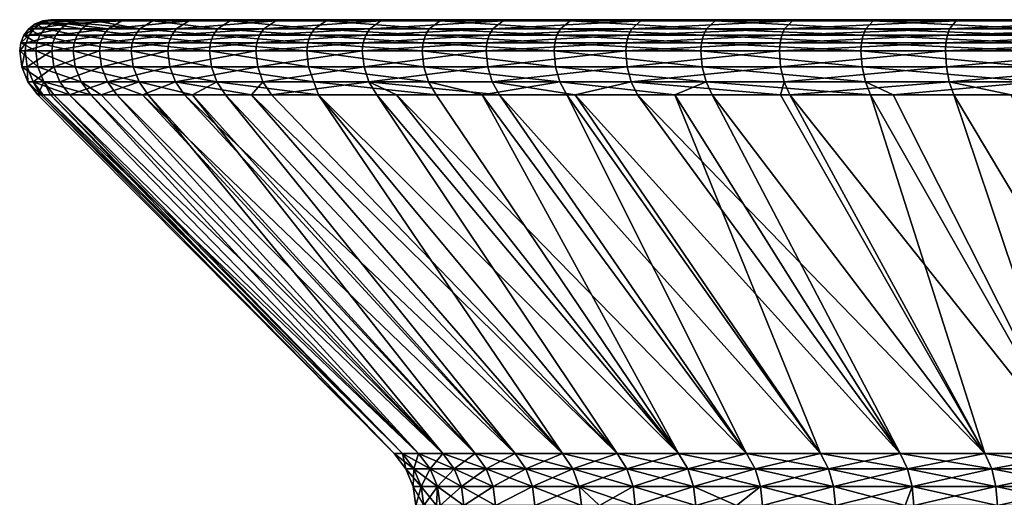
# Model space of a CAD drawing. Extents: x -0.214 to 0.141, y -0.145 to 0.025.
# Tile 252 of 256: x -0.21358 to -0.1978, y -0.03661 to -0.02895. Entities that reach past the tile are written whole.
import ezdxf

# ---------------------------------------------------------------- set-up
doc = ezdxf.new("R2010")
doc.units = 0
doc.layers.add('mesh', color=7, linetype='CONTINUOUS')

msp = doc.modelspace()

# ---------------------------------------------------------------- meshes
at = {"layer": 'mesh'}
mesh = msp.add_polyface(dxfattribs=at)
corners = [(-0.213326, -0.02945, -0.207603), (-0.213567, -0.029321, -0.210716), (-0.21331, -0.029321, -0.207606), (-0.213584, -0.02945, -0.210716), (-0.213481, -0.029321, -0.213836), (-0.213498, -0.02945, -0.213837), (-0.213053, -0.029321, -0.216927), (-0.213069, -0.02945, -0.21693), (-0.213517, -0.0292, -0.210717), (-0.21326, -0.0292, -0.207613), (-0.213431, -0.0292, -0.213832), (-0.213004, -0.0292, -0.216918), (-0.213438, -0.029097, -0.21072), (-0.213181, -0.029097, -0.207623), (-0.213352, -0.029097, -0.213825), (-0.212926, -0.029097, -0.216902), (-0.213334, -0.029017, -0.210722), (-0.213079, -0.029017, -0.207638), (-0.213249, -0.029017, -0.213817), (-0.212824, -0.029017, -0.216882), (-0.213214, -0.028967, -0.210726), (-0.213129, -0.028967, -0.213807), (-0.212706, -0.028967, -0.216859), (-0.213084, -0.02895, -0.210729), (-0.212959, -0.028967, -0.207654), (-0.213, -0.02895, -0.213796), (-0.213366, -0.029948, -0.213826), (-0.213243, -0.030155, -0.21257), (-0.213209, -0.030155, -0.213813), (-0.213452, -0.029948, -0.210719), (-0.213294, -0.030155, -0.210724), (-0.213195, -0.029948, -0.207622), (-0.213092, -0.030155, -0.208282), (-0.213039, -0.030155, -0.207643), (-0.213551, -0.029708, -0.210716), (-0.213293, -0.029708, -0.207608), (-0.213465, -0.029708, -0.213834), (-0.213036, -0.029708, -0.216924), (-0.212939, -0.029948, -0.216905)]
mesh.append_faces([[corners[k] for k in face] for face in [(0, 1, 2, 2), (3, 1, 0, 0), (3, 4, 1, 1), (5, 4, 3, 3), (5, 6, 4, 4), (7, 6, 5, 5), (2, 8, 9, 9), (1, 8, 2, 2), (1, 10, 8, 8), (4, 10, 1, 1), (4, 11, 10, 10), (6, 11, 4, 4), (9, 12, 13, 13), (8, 12, 9, 9), (8, 14, 12, 12), (10, 14, 8, 8), (10, 15, 14, 14), (11, 15, 10, 10), (13, 16, 17, 17), (12, 16, 13, 13), (12, 18, 16, 16), (14, 18, 12, 12), (14, 19, 18, 18), (15, 19, 14, 14), (16, 20, 17, 17), (16, 21, 20, 20), (18, 21, 16, 16), (18, 22, 21, 21), (20, 23, 24, 24), (20, 25, 23, 23), (21, 25, 20, 20), (26, 27, 28, 28), (29, 27, 26, 26), (29, 30, 27, 27), (31, 30, 29, 29), (31, 32, 30, 30), (31, 33, 32, 32), (31, 34, 35, 35), (29, 34, 31, 31), (29, 36, 34, 34), (26, 36, 29, 29), (26, 37, 36, 36), (38, 37, 26, 26), (35, 3, 0, 0), (34, 3, 35, 35), (34, 5, 3, 3), (36, 5, 34, 34), (36, 7, 5, 5), (37, 7, 36, 36)]])
mesh = msp.add_polyface(dxfattribs=at)
corners = [(-0.212728, -0.02945, -0.204538), (-0.212711, -0.029321, -0.204543), (-0.211796, -0.02945, -0.201558), (-0.21331, -0.029321, -0.207606), (-0.213326, -0.02945, -0.207603), (-0.213069, -0.02945, -0.21693), (-0.212286, -0.029321, -0.219953), (-0.213053, -0.029321, -0.216927), (-0.212303, -0.02945, -0.219958), (-0.212663, -0.0292, -0.204555), (-0.21178, -0.029321, -0.201564), (-0.21326, -0.0292, -0.207613), (-0.212239, -0.0292, -0.219938), (-0.213004, -0.0292, -0.216918), (-0.212586, -0.029097, -0.204574), (-0.211733, -0.0292, -0.201582), (-0.213181, -0.029097, -0.207623), (-0.213079, -0.029017, -0.207638), (-0.212485, -0.029017, -0.2046), (-0.212959, -0.028967, -0.207654), (-0.212368, -0.028967, -0.204629), (-0.213214, -0.028967, -0.210726), (-0.212824, -0.029017, -0.216882), (-0.212706, -0.028967, -0.216859), (-0.213249, -0.029017, -0.213817), (-0.211949, -0.028967, -0.219847), (-0.212831, -0.02895, -0.207672), (-0.212243, -0.02895, -0.204661), (-0.213084, -0.02895, -0.210729), (-0.213129, -0.028967, -0.213807), (-0.212579, -0.02895, -0.216835), (-0.213, -0.02895, -0.213796), (-0.211826, -0.02895, -0.219808), (-0.213195, -0.029948, -0.207622), (-0.212446, -0.030155, -0.20461), (-0.213039, -0.030155, -0.207643), (-0.212599, -0.029948, -0.204571), (-0.212277, -0.030155, -0.20407), (-0.211671, -0.029948, -0.201605), (-0.212695, -0.029708, -0.204547), (-0.213293, -0.029708, -0.207608), (-0.212939, -0.029948, -0.216905), (-0.21227, -0.029708, -0.219948), (-0.213036, -0.029708, -0.216924), (-0.212176, -0.029948, -0.219918), (-0.211764, -0.029708, -0.20157), (-0.212163, -0.029097, -0.219914), (-0.212926, -0.029097, -0.216902), (-0.212784, -0.030155, -0.216875), (-0.212025, -0.030155, -0.219871), (-0.213366, -0.029948, -0.213826), (-0.213209, -0.030155, -0.213813)]
mesh.append_faces([[corners[k] for k in face] for face in [(0, 1, 2, 2), (0, 3, 1, 1), (4, 3, 0, 0), (5, 6, 7, 7), (8, 6, 5, 5), (1, 9, 10, 10), (1, 11, 9, 9), (3, 11, 1, 1), (7, 12, 13, 13), (6, 12, 7, 7), (9, 14, 15, 15), (9, 16, 14, 14), (11, 16, 9, 9), (14, 17, 18, 18), (16, 17, 14, 14), (18, 19, 20, 20), (17, 19, 18, 18), (17, 21, 19, 19), (22, 23, 24, 24), (22, 25, 23, 23), (20, 26, 27, 27), (19, 26, 20, 20), (19, 28, 26, 26), (29, 30, 31, 31), (23, 30, 29, 29), (23, 32, 30, 30), (25, 32, 23, 23), (33, 34, 35, 35), (36, 34, 33, 33), (36, 37, 34, 34), (38, 37, 36, 36), (36, 39, 38, 38), (36, 40, 39, 39), (33, 40, 36, 36), (41, 42, 43, 43), (44, 42, 41, 41), (39, 0, 45, 45), (39, 4, 0, 0), (40, 4, 39, 39), (43, 8, 5, 5), (42, 8, 43, 43), (13, 46, 47, 47), (12, 46, 13, 13), (47, 46, 22, 22), (46, 25, 22, 22), (44, 48, 49, 49), (41, 48, 44, 44), (50, 48, 41, 41), (50, 51, 48, 48)]])
mesh = msp.add_polyface(dxfattribs=at)
corners = [(-0.205015, -0.02945, -0.19118), (-0.207117, -0.029321, -0.193488), (-0.205003, -0.029321, -0.191192), (-0.20713, -0.02945, -0.193478), (-0.208965, -0.029321, -0.196003), (-0.20809, -0.02945, -0.228283), (-0.206092, -0.029321, -0.230682), (-0.208076, -0.029321, -0.228273), (-0.206104, -0.02945, -0.230693), (-0.203855, -0.029321, -0.232858), (-0.207079, -0.0292, -0.19352), (-0.204969, -0.0292, -0.191228), (-0.208924, -0.0292, -0.19603), (-0.206055, -0.0292, -0.230648), (-0.208036, -0.0292, -0.228243), (-0.203822, -0.0292, -0.23282), (-0.207983, -0.029948, -0.228204), (-0.205891, -0.030155, -0.230497), (-0.206007, -0.029948, -0.230603), (-0.207856, -0.030155, -0.228111), (-0.207544, -0.030155, -0.228489), (-0.207028, -0.029948, -0.193562), (-0.206906, -0.030155, -0.193662), (-0.208868, -0.029948, -0.196066), (-0.206166, -0.030155, -0.192858), (-0.204923, -0.029948, -0.191275), (-0.204813, -0.030155, -0.191388), (-0.207104, -0.029708, -0.193499), (-0.204992, -0.029708, -0.191204), (-0.208951, -0.029708, -0.196012), (-0.20608, -0.029708, -0.230671), (-0.208062, -0.029708, -0.228263), (-0.203844, -0.029708, -0.232845), (-0.20898, -0.02945, -0.195994), (-0.203866, -0.02945, -0.232871), (-0.185251, -0.02895, -0.211497), (-0.212831, -0.02895, -0.207672), (-0.213084, -0.02895, -0.210729), (-0.212243, -0.02895, -0.204661), (-0.212579, -0.02895, -0.216835), (-0.211826, -0.02895, -0.219808), (-0.213, -0.02895, -0.213796), (-0.207017, -0.029097, -0.193571), (-0.204913, -0.029097, -0.191285), (-0.208857, -0.029097, -0.196074), (-0.205997, -0.029097, -0.230594), (-0.207972, -0.029097, -0.228196), (-0.20377, -0.029097, -0.232761), (-0.206844, -0.028967, -0.193713), (-0.208669, -0.028967, -0.196196), (-0.205832, -0.028967, -0.230442), (-0.207791, -0.028967, -0.228063), (-0.208561, -0.02895, -0.196267), (-0.207687, -0.02895, -0.227987)]
mesh.append_faces([[corners[k] for k in face] for face in [(0, 1, 2, 2), (3, 1, 0, 0), (3, 4, 1, 1), (5, 6, 7, 7), (8, 6, 5, 5), (8, 9, 6, 6), (2, 10, 11, 11), (1, 10, 2, 2), (1, 12, 10, 10), (7, 13, 14, 14), (6, 13, 7, 7), (6, 15, 13, 13), (16, 17, 18, 18), (16, 19, 20, 20), (21, 22, 23, 23), (21, 24, 22, 22), (25, 24, 21, 21), (25, 26, 24, 24), (25, 27, 28, 28), (21, 27, 25, 25), (21, 29, 27, 27), (23, 29, 21, 21), (16, 30, 31, 31), (18, 30, 16, 16), (18, 32, 30, 30), (28, 3, 0, 0), (27, 3, 28, 28), (27, 33, 3, 3), (31, 8, 5, 5), (30, 8, 31, 31), (30, 34, 8, 8), (35, 36, 37, 37), (35, 38, 36, 36), (35, 39, 40, 40), (35, 41, 39, 39), (11, 42, 43, 43), (10, 42, 11, 11), (10, 44, 42, 42), (12, 44, 10, 10), (14, 45, 46, 46), (13, 45, 14, 14), (13, 47, 45, 45), (42, 48, 43, 43), (42, 49, 48, 48), (44, 49, 42, 42), (46, 50, 51, 51), (45, 50, 46, 46), (49, 52, 48, 48), (51, 50, 53, 53)]])
mesh = msp.add_polyface(dxfattribs=at)
corners = [(-0.197348, -0.02945, -0.185863), (-0.200085, -0.029321, -0.187364), (-0.19734, -0.029321, -0.185879), (-0.200094, -0.02945, -0.18735), (-0.20265, -0.029321, -0.189143), (-0.201402, -0.02945, -0.234789), (-0.198733, -0.029321, -0.236409), (-0.201392, -0.029321, -0.234775), (-0.198741, -0.02945, -0.236424), (-0.195911, -0.029321, -0.237741), (-0.200059, -0.0292, -0.187407), (-0.197319, -0.0292, -0.185924), (-0.202619, -0.0292, -0.189182), (-0.198709, -0.0292, -0.236365), (-0.201364, -0.0292, -0.234734), (-0.195892, -0.0292, -0.237695), (-0.1999, -0.028967, -0.187665), (-0.199832, -0.02895, -0.187776), (-0.197189, -0.028967, -0.186199), (-0.202353, -0.02895, -0.189524), (-0.202433, -0.028967, -0.189422), (-0.201191, -0.028967, -0.234484), (-0.198503, -0.02895, -0.235985), (-0.201117, -0.02895, -0.234378), (-0.198565, -0.028967, -0.236098), (-0.201326, -0.029948, -0.23468), (-0.201236, -0.030155, -0.23455), (-0.198678, -0.029948, -0.236308), (-0.200024, -0.029948, -0.187463), (-0.199942, -0.030155, -0.187597), (-0.202579, -0.029948, -0.189234), (-0.199577, -0.030155, -0.1874), (-0.197291, -0.029948, -0.185984), (-0.197224, -0.030155, -0.186126), (-0.200076, -0.029708, -0.187378), (-0.197333, -0.029708, -0.185894), (-0.20264, -0.029708, -0.189156), (-0.198725, -0.029708, -0.236395), (-0.201382, -0.029708, -0.234761), (-0.195904, -0.029708, -0.237726), (-0.20266, -0.02945, -0.189129), (-0.195917, -0.02945, -0.237757), (-0.211327, -0.02895, -0.201733), (-0.212243, -0.02895, -0.204661), (-0.185251, -0.02895, -0.211497), (-0.213084, -0.02895, -0.210729), (-0.213, -0.02895, -0.213796), (-0.211826, -0.02895, -0.219808), (-0.21075, -0.02895, -0.222681), (-0.200017, -0.029097, -0.187474), (-0.20257, -0.029097, -0.189245), (-0.198672, -0.029097, -0.236296), (-0.201318, -0.029097, -0.234669), (-0.197285, -0.029097, -0.185996), (-0.204757, -0.028967, -0.191446), (-0.206844, -0.028967, -0.193713), (-0.205832, -0.028967, -0.230442), (-0.203623, -0.028967, -0.232592)]
mesh.append_faces([[corners[k] for k in face] for face in [(0, 1, 2, 2), (3, 1, 0, 0), (3, 4, 1, 1), (5, 6, 7, 7), (8, 6, 5, 5), (8, 9, 6, 6), (2, 10, 11, 11), (1, 10, 2, 2), (1, 12, 10, 10), (7, 13, 14, 14), (6, 13, 7, 7), (6, 15, 13, 13), (16, 17, 18, 18), (16, 19, 17, 17), (20, 19, 16, 16), (21, 22, 23, 23), (24, 22, 21, 21), (25, 26, 27, 27), (28, 29, 30, 30), (28, 31, 29, 29), (32, 31, 28, 28), (32, 33, 31, 31), (32, 34, 35, 35), (28, 34, 32, 32), (28, 36, 34, 34), (25, 37, 38, 38), (27, 37, 25, 25), (27, 39, 37, 37), (35, 3, 0, 0), (34, 3, 35, 35), (34, 40, 3, 3), (38, 8, 5, 5), (37, 8, 38, 38), (37, 41, 8, 8), (42, 43, 44, 44), (45, 46, 44, 44), (47, 48, 44, 44), (10, 49, 11, 11), (10, 50, 49, 49), (14, 51, 52, 52), (13, 51, 14, 14), (49, 16, 53, 53), (49, 20, 16, 16), (50, 20, 49, 49), (52, 24, 21, 21), (51, 24, 52, 52), (44, 54, 55, 55), (44, 19, 54, 54), (44, 56, 57, 57)]])
mesh = msp.add_polyface(dxfattribs=at)
corners = [(-0.210541, -0.02945, -0.198698), (-0.21178, -0.029321, -0.201564), (-0.210526, -0.029321, -0.198706), (-0.211796, -0.02945, -0.201558), (-0.212711, -0.029321, -0.204543), (-0.212303, -0.02945, -0.219958), (-0.211192, -0.029321, -0.222875), (-0.212286, -0.029321, -0.219953), (-0.211208, -0.02945, -0.222882), (-0.209783, -0.029321, -0.22566), (-0.211733, -0.0292, -0.201582), (-0.210481, -0.0292, -0.198729), (-0.212663, -0.0292, -0.204555), (-0.211146, -0.0292, -0.222855), (-0.212239, -0.0292, -0.219938), (-0.20974, -0.0292, -0.225635), (-0.211448, -0.028967, -0.201688), (-0.211327, -0.02895, -0.201733), (-0.21021, -0.028967, -0.198866), (-0.212243, -0.02895, -0.204661), (-0.212368, -0.028967, -0.204629), (-0.211949, -0.028967, -0.219847), (-0.21075, -0.02895, -0.222681), (-0.211826, -0.02895, -0.219808), (-0.210868, -0.028967, -0.222733), (-0.211086, -0.029948, -0.222829), (-0.212176, -0.029948, -0.219918), (-0.211616, -0.030155, -0.220965), (-0.210942, -0.030155, -0.222766), (-0.212025, -0.030155, -0.219871), (-0.211671, -0.029948, -0.201605), (-0.210423, -0.029948, -0.198758), (-0.210812, -0.030155, -0.200037), (-0.211523, -0.030155, -0.20166), (-0.212277, -0.030155, -0.20407), (-0.210282, -0.030155, -0.198829), (-0.211764, -0.029708, -0.20157), (-0.210511, -0.029708, -0.198714), (-0.212695, -0.029708, -0.204547), (-0.211177, -0.029708, -0.222869), (-0.21227, -0.029708, -0.219948), (-0.209768, -0.029708, -0.225652), (-0.212728, -0.02945, -0.204538), (-0.209798, -0.02945, -0.225669), (-0.211658, -0.029097, -0.201609), (-0.21041, -0.029097, -0.198764), (-0.212586, -0.029097, -0.204574), (-0.211074, -0.029097, -0.222823), (-0.212163, -0.029097, -0.219914), (-0.209671, -0.029097, -0.225595), (-0.212485, -0.029017, -0.2046), (-0.209477, -0.028967, -0.225483)]
mesh.append_faces([[corners[k] for k in face] for face in [(0, 1, 2, 2), (3, 1, 0, 0), (3, 4, 1, 1), (5, 6, 7, 7), (8, 6, 5, 5), (8, 9, 6, 6), (2, 10, 11, 11), (1, 10, 2, 2), (1, 12, 10, 10), (7, 13, 14, 14), (6, 13, 7, 7), (6, 15, 13, 13), (16, 17, 18, 18), (16, 19, 17, 17), (20, 19, 16, 16), (21, 22, 23, 23), (24, 22, 21, 21), (25, 26, 27, 27), (27, 28, 25, 25), (26, 29, 27, 27), (30, 31, 32, 32), (30, 33, 34, 34), (32, 33, 30, 30), (31, 35, 32, 32), (31, 36, 37, 37), (30, 36, 31, 31), (30, 38, 36, 36), (26, 39, 40, 40), (25, 39, 26, 26), (25, 41, 39, 39), (37, 3, 0, 0), (36, 3, 37, 37), (36, 42, 3, 3), (40, 8, 5, 5), (39, 8, 40, 40), (39, 43, 8, 8), (11, 44, 45, 45), (10, 44, 11, 11), (10, 46, 44, 44), (14, 47, 48, 48), (13, 47, 14, 14), (13, 49, 47, 47), (46, 50, 44, 44), (44, 16, 45, 45), (44, 20, 16, 16), (50, 20, 44, 44), (48, 24, 21, 21), (47, 24, 48, 48), (47, 51, 24, 24)]])
mesh = msp.add_polyface(dxfattribs=at)
corners = [(-0.20898, -0.02945, -0.195994), (-0.208965, -0.029321, -0.196003), (-0.20713, -0.02945, -0.193478), (-0.210526, -0.029321, -0.198706), (-0.210541, -0.02945, -0.198698), (-0.209798, -0.02945, -0.225669), (-0.209783, -0.029321, -0.22566), (-0.211208, -0.02945, -0.222882), (-0.208076, -0.029321, -0.228273), (-0.20809, -0.02945, -0.228283), (-0.208924, -0.0292, -0.19603), (-0.207117, -0.029321, -0.193488), (-0.210481, -0.0292, -0.198729), (-0.20974, -0.0292, -0.225635), (-0.211192, -0.029321, -0.222875), (-0.208036, -0.0292, -0.228243), (-0.208669, -0.028967, -0.196196), (-0.210095, -0.02895, -0.198924), (-0.208561, -0.02895, -0.196267), (-0.21021, -0.028967, -0.198866), (-0.211327, -0.02895, -0.201733), (-0.210868, -0.028967, -0.222733), (-0.209365, -0.02895, -0.225419), (-0.21075, -0.02895, -0.222681), (-0.209477, -0.028967, -0.225483), (-0.207687, -0.02895, -0.227987), (-0.207791, -0.028967, -0.228063), (-0.207983, -0.029948, -0.228204), (-0.209546, -0.030155, -0.225523), (-0.207856, -0.030155, -0.228111), (-0.209683, -0.029948, -0.225602), (-0.209869, -0.030155, -0.224885), (-0.211086, -0.029948, -0.222829), (-0.210942, -0.030155, -0.222766), (-0.208868, -0.029948, -0.196066), (-0.210511, -0.029708, -0.198714), (-0.208951, -0.029708, -0.196012), (-0.210423, -0.029948, -0.198758), (-0.209768, -0.029708, -0.225652), (-0.208062, -0.029708, -0.228263), (-0.207104, -0.029708, -0.193499), (-0.211177, -0.029708, -0.222869), (-0.21041, -0.029097, -0.198764), (-0.208857, -0.029097, -0.196074), (-0.209671, -0.029097, -0.225595), (-0.211146, -0.0292, -0.222855), (-0.207972, -0.029097, -0.228196), (-0.211448, -0.028967, -0.201688), (-0.211074, -0.029097, -0.222823), (-0.208793, -0.030155, -0.196251), (-0.210282, -0.030155, -0.198829), (-0.206906, -0.030155, -0.193662)]
mesh.append_faces([[corners[k] for k in face] for face in [(0, 1, 2, 2), (0, 3, 1, 1), (4, 3, 0, 0), (5, 6, 7, 7), (5, 8, 6, 6), (9, 8, 5, 5), (1, 10, 11, 11), (1, 12, 10, 10), (3, 12, 1, 1), (6, 13, 14, 14), (6, 15, 13, 13), (8, 15, 6, 6), (16, 17, 18, 18), (19, 17, 16, 16), (19, 20, 17, 17), (21, 22, 23, 23), (24, 22, 21, 21), (24, 25, 22, 22), (26, 25, 24, 24), (27, 28, 29, 29), (30, 28, 27, 27), (30, 31, 28, 28), (32, 31, 30, 30), (32, 33, 31, 31), (34, 35, 36, 36), (37, 35, 34, 34), (30, 38, 32, 32), (30, 39, 38, 38), (27, 39, 30, 30), (36, 0, 40, 40), (36, 4, 0, 0), (35, 4, 36, 36), (38, 5, 41, 41), (38, 9, 5, 5), (39, 9, 38, 38), (10, 42, 43, 43), (12, 42, 10, 10), (13, 44, 45, 45), (13, 46, 44, 44), (15, 46, 13, 13), (43, 19, 16, 16), (42, 19, 43, 43), (42, 47, 19, 19), (44, 24, 48, 48), (44, 26, 24, 24), (46, 26, 44, 44), (37, 49, 50, 50), (34, 49, 37, 37), (34, 51, 49, 49)]])
mesh = msp.add_polyface(dxfattribs=at)
corners = [(-0.20266, -0.02945, -0.189129), (-0.20265, -0.029321, -0.189143), (-0.200094, -0.02945, -0.18735), (-0.205003, -0.029321, -0.191192), (-0.205015, -0.02945, -0.19118), (-0.203866, -0.02945, -0.232871), (-0.203855, -0.029321, -0.232858), (-0.206104, -0.02945, -0.230693), (-0.201392, -0.029321, -0.234775), (-0.201402, -0.02945, -0.234789), (-0.202619, -0.0292, -0.189182), (-0.200085, -0.029321, -0.187364), (-0.204969, -0.0292, -0.191228), (-0.203822, -0.0292, -0.23282), (-0.206092, -0.029321, -0.230682), (-0.201364, -0.0292, -0.234734), (-0.203779, -0.029948, -0.232771), (-0.201385, -0.030155, -0.234435), (-0.201326, -0.029948, -0.23468), (-0.206007, -0.029948, -0.230603), (-0.204675, -0.030155, -0.231679), (-0.204923, -0.029948, -0.191275), (-0.202579, -0.029948, -0.189234), (-0.203079, -0.030155, -0.189878), (-0.204813, -0.030155, -0.191388), (-0.202482, -0.030155, -0.189358), (-0.199942, -0.030155, -0.187597), (-0.20264, -0.029708, -0.189156), (-0.200024, -0.029948, -0.187463), (-0.204992, -0.029708, -0.191204), (-0.203844, -0.029708, -0.232845), (-0.201382, -0.029708, -0.234761), (-0.200076, -0.029708, -0.187378), (-0.20608, -0.029708, -0.230671), (-0.185251, -0.02895, -0.211497), (-0.210095, -0.02895, -0.198924), (-0.211327, -0.02895, -0.201733), (-0.208561, -0.02895, -0.196267), (-0.209365, -0.02895, -0.225419), (-0.207687, -0.02895, -0.227987), (-0.21075, -0.02895, -0.222681), (-0.20257, -0.029097, -0.189245), (-0.200059, -0.0292, -0.187407), (-0.204913, -0.029097, -0.191285), (-0.20377, -0.029097, -0.232761), (-0.206055, -0.0292, -0.230648), (-0.201318, -0.029097, -0.234669), (-0.204757, -0.028967, -0.191446), (-0.202433, -0.028967, -0.189422), (-0.206844, -0.028967, -0.193713), (-0.205997, -0.029097, -0.230594), (-0.203623, -0.028967, -0.232592), (-0.205832, -0.028967, -0.230442), (-0.201191, -0.028967, -0.234484), (-0.202353, -0.02895, -0.189524), (-0.201117, -0.02895, -0.234378)]
mesh.append_faces([[corners[k] for k in face] for face in [(0, 1, 2, 2), (0, 3, 1, 1), (4, 3, 0, 0), (5, 6, 7, 7), (5, 8, 6, 6), (9, 8, 5, 5), (1, 10, 11, 11), (1, 12, 10, 10), (3, 12, 1, 1), (6, 13, 14, 14), (6, 15, 13, 13), (8, 15, 6, 6), (16, 17, 18, 18), (19, 20, 16, 16), (21, 22, 23, 23), (23, 24, 21, 21), (22, 25, 23, 23), (22, 26, 25, 25), (22, 27, 28, 28), (22, 29, 27, 27), (21, 29, 22, 22), (16, 30, 19, 19), (16, 31, 30, 30), (18, 31, 16, 16), (27, 0, 32, 32), (27, 4, 0, 0), (29, 4, 27, 27), (30, 5, 33, 33), (30, 9, 5, 5), (31, 9, 30, 30), (34, 35, 36, 36), (34, 37, 35, 35), (34, 38, 39, 39), (34, 40, 38, 38), (10, 41, 42, 42), (10, 43, 41, 41), (12, 43, 10, 10), (13, 44, 45, 45), (13, 46, 44, 44), (15, 46, 13, 13), (41, 47, 48, 48), (43, 47, 41, 41), (43, 49, 47, 47), (50, 51, 52, 52), (44, 51, 50, 50), (44, 53, 51, 51), (46, 53, 44, 44), (48, 47, 54, 54), (53, 55, 51, 51)]])
mesh = msp.add_polyface(dxfattribs=at)
corners = [(-0.194454, -0.02945, -0.184688), (-0.19734, -0.029321, -0.185879), (-0.194449, -0.029321, -0.184704), (-0.197348, -0.02945, -0.185863), (-0.195917, -0.02945, -0.237757), (-0.195911, -0.029321, -0.237741), (-0.198741, -0.02945, -0.236424), (-0.192959, -0.029321, -0.238755), (-0.192964, -0.02945, -0.238771), (-0.197319, -0.0292, -0.185924), (-0.194433, -0.0292, -0.184752), (-0.195892, -0.0292, -0.237695), (-0.198733, -0.029321, -0.236409), (-0.192945, -0.0292, -0.238707), (-0.194334, -0.028967, -0.185039), (-0.197134, -0.02895, -0.186316), (-0.194292, -0.02895, -0.185161), (-0.197189, -0.028967, -0.186199), (-0.199832, -0.02895, -0.187776), (-0.198565, -0.028967, -0.236098), (-0.195729, -0.02895, -0.237294), (-0.198503, -0.02895, -0.235985), (-0.195778, -0.028967, -0.237414), (-0.192827, -0.02895, -0.23829), (-0.192863, -0.028967, -0.238414), (-0.195867, -0.029948, -0.237634), (-0.198678, -0.029948, -0.236308), (-0.197683, -0.030155, -0.236603), (-0.195808, -0.030155, -0.237488), (-0.197291, -0.029948, -0.185984), (-0.195722, -0.030155, -0.185516), (-0.197224, -0.030155, -0.186126), (-0.194411, -0.029948, -0.184814), (-0.19436, -0.030155, -0.184963), (-0.197333, -0.029708, -0.185894), (-0.194443, -0.029708, -0.18472), (-0.195904, -0.029708, -0.237726), (-0.192954, -0.029708, -0.238739), (-0.192927, -0.029948, -0.238643), (-0.198725, -0.029708, -0.236395), (-0.185251, -0.02895, -0.211497), (-0.197285, -0.029097, -0.185996), (-0.194407, -0.029097, -0.184827), (-0.200017, -0.029097, -0.187474), (-0.198709, -0.0292, -0.236365), (-0.195862, -0.029097, -0.237621), (-0.198672, -0.029097, -0.236296), (-0.192924, -0.029097, -0.23863), (-0.1999, -0.028967, -0.187665), (-0.206844, -0.028967, -0.193713), (-0.208561, -0.02895, -0.196267), (-0.203623, -0.028967, -0.232592), (-0.201117, -0.02895, -0.234378), (-0.207687, -0.02895, -0.227987), (-0.205832, -0.028967, -0.230442)]
mesh.append_faces([[corners[k] for k in face] for face in [(0, 1, 2, 2), (3, 1, 0, 0), (4, 5, 6, 6), (4, 7, 5, 5), (8, 7, 4, 4), (2, 9, 10, 10), (1, 9, 2, 2), (5, 11, 12, 12), (5, 13, 11, 11), (7, 13, 5, 5), (14, 15, 16, 16), (17, 15, 14, 14), (17, 18, 15, 15), (19, 20, 21, 21), (22, 20, 19, 19), (22, 23, 20, 20), (24, 23, 22, 22), (25, 26, 27, 27), (27, 28, 25, 25), (29, 30, 31, 31), (32, 30, 29, 29), (32, 33, 30, 30), (32, 34, 35, 35), (29, 34, 32, 32), (25, 36, 26, 26), (25, 37, 36, 36), (38, 37, 25, 25), (35, 3, 0, 0), (34, 3, 35, 35), (36, 4, 39, 39), (36, 8, 4, 4), (37, 8, 36, 36), (40, 15, 18, 18), (10, 41, 42, 42), (9, 41, 10, 10), (9, 43, 41, 41), (44, 45, 46, 46), (11, 45, 44, 44), (11, 47, 45, 45), (13, 47, 11, 11), (42, 17, 14, 14), (41, 17, 42, 42), (41, 48, 17, 17), (46, 22, 19, 19), (45, 22, 46, 46), (45, 24, 22, 22), (47, 24, 45, 45), (49, 50, 40, 40), (40, 51, 52, 52), (53, 54, 40, 40)]])
mesh = msp.add_polyface(dxfattribs=at)
corners = [(-0.191449, -0.02945, -0.183839), (-0.191446, -0.029321, -0.183855), (-0.188369, -0.02945, -0.183325), (-0.194449, -0.029321, -0.184704), (-0.194454, -0.02945, -0.184688), (-0.192964, -0.02945, -0.238771), (-0.189913, -0.029321, -0.239437), (-0.192959, -0.029321, -0.238755), (-0.189916, -0.02945, -0.239454), (-0.186811, -0.029321, -0.239781), (-0.191435, -0.0292, -0.183904), (-0.188367, -0.029321, -0.183341), (-0.194433, -0.0292, -0.184752), (-0.189905, -0.0292, -0.239388), (-0.192945, -0.0292, -0.238707), (-0.191417, -0.029097, -0.183981), (-0.188362, -0.0292, -0.183391), (-0.189892, -0.029097, -0.23931), (-0.191395, -0.029017, -0.184082), (-0.188353, -0.029097, -0.18347), (-0.191368, -0.028967, -0.1842), (-0.188342, -0.029017, -0.183573), (-0.194334, -0.028967, -0.185039), (-0.19134, -0.02895, -0.184326), (-0.188328, -0.028967, -0.183693), (-0.194292, -0.02895, -0.185161), (-0.192863, -0.028967, -0.238414), (-0.189834, -0.02895, -0.238961), (-0.192827, -0.02895, -0.23829), (-0.189855, -0.028967, -0.239088), (-0.192927, -0.029948, -0.238643), (-0.192884, -0.030155, -0.238492), (-0.189894, -0.029948, -0.239323), (-0.195867, -0.029948, -0.237634), (-0.193704, -0.030155, -0.23821), (-0.19142, -0.029948, -0.183968), (-0.19436, -0.030155, -0.184963), (-0.194411, -0.029948, -0.184814), (-0.188354, -0.029948, -0.183457), (-0.188337, -0.030155, -0.183613), (-0.191442, -0.029708, -0.183871), (-0.194443, -0.029708, -0.18472), (-0.189911, -0.029708, -0.239421), (-0.192954, -0.029708, -0.238739), (-0.188365, -0.029708, -0.183358), (-0.186812, -0.02945, -0.239798), (-0.185251, -0.02895, -0.211497), (-0.197134, -0.02895, -0.186316), (-0.199832, -0.02895, -0.187776), (-0.202353, -0.02895, -0.189524), (-0.195729, -0.02895, -0.237294), (-0.198503, -0.02895, -0.235985), (-0.201117, -0.02895, -0.234378), (-0.194407, -0.029097, -0.184827), (-0.192924, -0.029097, -0.23863), (-0.189875, -0.029017, -0.239207)]
mesh.append_faces([[corners[k] for k in face] for face in [(0, 1, 2, 2), (0, 3, 1, 1), (4, 3, 0, 0), (5, 6, 7, 7), (8, 6, 5, 5), (8, 9, 6, 6), (1, 10, 11, 11), (1, 12, 10, 10), (3, 12, 1, 1), (7, 13, 14, 14), (6, 13, 7, 7), (10, 15, 16, 16), (13, 17, 14, 14), (15, 18, 19, 19), (18, 20, 21, 21), (18, 22, 20, 20), (20, 23, 24, 24), (20, 25, 23, 23), (22, 25, 20, 20), (26, 27, 28, 28), (29, 27, 26, 26), (30, 31, 32, 32), (33, 34, 30, 30), (35, 36, 37, 37), (38, 39, 35, 35), (35, 40, 38, 38), (35, 41, 40, 40), (37, 41, 35, 35), (30, 42, 43, 43), (32, 42, 30, 30), (40, 0, 44, 44), (40, 4, 0, 0), (41, 4, 40, 40), (43, 8, 5, 5), (42, 8, 43, 43), (42, 45, 8, 8), (46, 25, 47, 47), (48, 49, 46, 46), (46, 50, 28, 28), (46, 51, 50, 50), (52, 51, 46, 46), (10, 53, 15, 15), (12, 53, 10, 10), (14, 17, 54, 54), (15, 53, 18, 18), (17, 55, 54, 54), (53, 22, 18, 18), (54, 29, 26, 26), (55, 29, 54, 54)]])
mesh = msp.add_polyface(dxfattribs=at)
corners = [(-0.206007, -0.029948, -0.230603), (-0.205891, -0.030155, -0.230497), (-0.204675, -0.030155, -0.231679), (-0.207983, -0.029948, -0.228204), (-0.207544, -0.030155, -0.228489), (-0.204716, -0.036149, -0.200912), (-0.204881, -0.035904, -0.200822), (-0.204006, -0.035904, -0.199351), (-0.205469, -0.036149, -0.202433), (-0.20564, -0.035904, -0.202356), (-0.206104, -0.036149, -0.204007), (-0.20628, -0.035904, -0.203944), (-0.206616, -0.036149, -0.205625), (-0.206797, -0.035904, -0.205576), (-0.207003, -0.036149, -0.207278), (-0.207187, -0.035904, -0.207242), (-0.206616, -0.036149, -0.217368), (-0.206797, -0.035904, -0.217417), (-0.207187, -0.035904, -0.215751), (-0.206104, -0.036149, -0.218986), (-0.20628, -0.035904, -0.219049), (-0.205469, -0.036149, -0.22056), (-0.20564, -0.035904, -0.220637), (-0.204716, -0.036149, -0.222081), (-0.204881, -0.035904, -0.222171), (-0.203849, -0.036149, -0.22354), (-0.204006, -0.035904, -0.223642), (-0.205361, -0.036433, -0.202481), (-0.204612, -0.036433, -0.200969), (-0.205992, -0.036433, -0.204047), (-0.206501, -0.036433, -0.205657), (-0.206886, -0.036433, -0.207301), (-0.206501, -0.036433, -0.217336), (-0.207003, -0.036149, -0.215715), (-0.206886, -0.036433, -0.215692), (-0.205992, -0.036433, -0.218946), (-0.205361, -0.036433, -0.220512), (-0.204612, -0.036433, -0.222025), (-0.203749, -0.036433, -0.223476), (-0.201932, -0.035904, -0.19663), (-0.206166, -0.030155, -0.192858), (-0.204813, -0.030155, -0.191388), (-0.203021, -0.035904, -0.197951), (-0.206906, -0.030155, -0.193662), (-0.210282, -0.030155, -0.198829), (-0.210942, -0.030155, -0.222766), (-0.209869, -0.030155, -0.224885), (-0.203021, -0.035904, -0.225042), (-0.207856, -0.030155, -0.228111), (-0.201932, -0.035904, -0.226363), (-0.200745, -0.035904, -0.227596), (-0.208793, -0.030155, -0.196251)]
mesh.append_faces([[corners[k] for k in face] for face in [(0, 1, 2, 2), (3, 4, 1, 1), (5, 6, 7, 7), (8, 6, 5, 5), (8, 9, 6, 6), (10, 9, 8, 8), (10, 11, 9, 9), (12, 11, 10, 10), (12, 13, 11, 11), (14, 13, 12, 12), (14, 15, 13, 13), (16, 17, 18, 18), (19, 17, 16, 16), (19, 20, 17, 17), (21, 20, 19, 19), (21, 22, 20, 20), (23, 22, 21, 21), (23, 24, 22, 22), (25, 24, 23, 23), (25, 26, 24, 24), (27, 5, 28, 28), (27, 8, 5, 5), (29, 8, 27, 27), (29, 10, 8, 8), (30, 10, 29, 29), (30, 12, 10, 10), (31, 12, 30, 30), (31, 14, 12, 12), (32, 33, 34, 34), (32, 16, 33, 33), (35, 16, 32, 32), (35, 19, 16, 16), (36, 19, 35, 35), (36, 21, 19, 19), (37, 21, 36, 36), (37, 23, 21, 21), (38, 23, 37, 37), (39, 40, 41, 41), (42, 43, 40, 40), (9, 44, 6, 6), (24, 45, 22, 22), (26, 46, 24, 24), (47, 48, 26, 26), (47, 4, 48, 48), (49, 1, 4, 4), (50, 2, 1, 1), (42, 51, 43, 43), (7, 51, 42, 42), (6, 51, 7, 7)]])
mesh = msp.add_polyface(dxfattribs=at)
corners = [(-0.201326, -0.029948, -0.23468), (-0.201385, -0.030155, -0.234435), (-0.201236, -0.030155, -0.23455), (-0.203779, -0.029948, -0.232771), (-0.203675, -0.030155, -0.232652), (-0.204675, -0.030155, -0.231679), (-0.200615, -0.036149, -0.195532), (-0.200745, -0.035904, -0.195397), (-0.199467, -0.035904, -0.194258), (-0.201792, -0.036149, -0.196755), (-0.201932, -0.035904, -0.19663), (-0.202872, -0.036149, -0.198065), (-0.203021, -0.035904, -0.197951), (-0.203849, -0.036149, -0.199453), (-0.204006, -0.035904, -0.199351), (-0.204716, -0.036149, -0.200912), (-0.202872, -0.036149, -0.224929), (-0.204006, -0.035904, -0.223642), (-0.203849, -0.036149, -0.22354), (-0.203021, -0.035904, -0.225042), (-0.201792, -0.036149, -0.226238), (-0.201932, -0.035904, -0.226363), (-0.200615, -0.036149, -0.227461), (-0.200745, -0.035904, -0.227596), (-0.199348, -0.036149, -0.22859), (-0.199467, -0.035904, -0.228735), (-0.201704, -0.036433, -0.196834), (-0.200533, -0.036433, -0.195618), (-0.202778, -0.036433, -0.198137), (-0.203749, -0.036433, -0.199517), (-0.204612, -0.036433, -0.200969), (-0.203749, -0.036433, -0.223476), (-0.204716, -0.036149, -0.222081), (-0.202778, -0.036433, -0.224857), (-0.201704, -0.036433, -0.226159), (-0.200533, -0.036433, -0.227375), (-0.199273, -0.036433, -0.228499), (-0.198106, -0.035904, -0.19322), (-0.202482, -0.030155, -0.189358), (-0.199942, -0.030155, -0.187597), (-0.203079, -0.030155, -0.189878), (-0.204813, -0.030155, -0.191388), (-0.206166, -0.030155, -0.192858), (-0.207544, -0.030155, -0.228489), (-0.205891, -0.030155, -0.230497), (-0.198106, -0.035904, -0.229773)]
mesh.append_faces([[corners[k] for k in face] for face in [(0, 1, 2, 2), (3, 4, 1, 1), (3, 5, 4, 4), (6, 7, 8, 8), (9, 7, 6, 6), (9, 10, 7, 7), (11, 10, 9, 9), (11, 12, 10, 10), (13, 12, 11, 11), (13, 14, 12, 12), (15, 14, 13, 13), (16, 17, 18, 18), (16, 19, 17, 17), (20, 19, 16, 16), (20, 21, 19, 19), (22, 21, 20, 20), (22, 23, 21, 21), (24, 23, 22, 22), (24, 25, 23, 23), (26, 6, 27, 27), (26, 9, 6, 6), (28, 9, 26, 26), (28, 11, 9, 9), (29, 11, 28, 28), (29, 13, 11, 11), (30, 13, 29, 29), (30, 15, 13, 13), (31, 18, 32, 32), (33, 18, 31, 31), (33, 16, 18, 18), (34, 16, 33, 33), (34, 20, 16, 16), (35, 20, 34, 34), (35, 22, 20, 20), (36, 22, 35, 35), (36, 24, 22, 22), (37, 38, 39, 39), (8, 40, 38, 38), (7, 40, 8, 8), (7, 41, 40, 40), (10, 41, 7, 7), (12, 42, 10, 10), (21, 43, 19, 19), (23, 44, 21, 21), (25, 5, 23, 23), (25, 4, 5, 5), (45, 4, 25, 25), (45, 1, 4, 4), (45, 2, 1, 1)]])
mesh = msp.add_polyface(dxfattribs=at)
corners = [(-0.195867, -0.029948, -0.237634), (-0.195808, -0.030155, -0.237488), (-0.193704, -0.030155, -0.23821), (-0.198678, -0.029948, -0.236308), (-0.198603, -0.030155, -0.236169), (-0.197683, -0.030155, -0.236603), (-0.201236, -0.030155, -0.23455), (-0.195082, -0.036149, -0.19164), (-0.195166, -0.035904, -0.191472), (-0.193604, -0.035904, -0.190772), (-0.196574, -0.036149, -0.192451), (-0.196669, -0.035904, -0.19229), (-0.197998, -0.036149, -0.193374), (-0.198106, -0.035904, -0.19322), (-0.199348, -0.036149, -0.194403), (-0.199467, -0.035904, -0.194258), (-0.200615, -0.036149, -0.195532), (-0.197998, -0.036149, -0.229619), (-0.199467, -0.035904, -0.228735), (-0.199348, -0.036149, -0.22859), (-0.198106, -0.035904, -0.229773), (-0.196574, -0.036149, -0.230542), (-0.196669, -0.035904, -0.230703), (-0.195082, -0.036149, -0.231353), (-0.195166, -0.035904, -0.231521), (-0.193534, -0.036149, -0.232047), (-0.193604, -0.035904, -0.232221), (-0.196513, -0.036433, -0.192553), (-0.19503, -0.036433, -0.191747), (-0.19793, -0.036433, -0.193471), (-0.199273, -0.036433, -0.194494), (-0.200533, -0.036433, -0.195618), (-0.19793, -0.036433, -0.229522), (-0.199273, -0.036433, -0.228499), (-0.196513, -0.036433, -0.23044), (-0.19503, -0.036433, -0.231246), (-0.193489, -0.036433, -0.231937), (-0.195722, -0.030155, -0.185516), (-0.19436, -0.030155, -0.184963), (-0.197224, -0.030155, -0.186126), (-0.199577, -0.030155, -0.1874), (-0.199942, -0.030155, -0.187597), (-0.202482, -0.030155, -0.189358), (-0.191993, -0.035904, -0.232799)]
mesh.append_faces([[corners[k] for k in face] for face in [(0, 1, 2, 2), (3, 4, 5, 5), (3, 6, 4, 4), (7, 8, 9, 9), (10, 8, 7, 7), (10, 11, 8, 8), (12, 11, 10, 10), (12, 13, 11, 11), (14, 13, 12, 12), (14, 15, 13, 13), (16, 15, 14, 14), (17, 18, 19, 19), (17, 20, 18, 18), (21, 20, 17, 17), (21, 22, 20, 20), (23, 22, 21, 21), (23, 24, 22, 22), (25, 24, 23, 23), (25, 26, 24, 24), (27, 7, 28, 28), (27, 10, 7, 7), (29, 10, 27, 27), (29, 12, 10, 10), (30, 12, 29, 29), (30, 14, 12, 12), (31, 14, 30, 30), (31, 16, 14, 14), (32, 19, 33, 33), (32, 17, 19, 19), (34, 17, 32, 32), (34, 21, 17, 17), (35, 21, 34, 34), (35, 23, 21, 21), (36, 23, 35, 35), (9, 37, 38, 38), (8, 37, 9, 9), (8, 39, 37, 37), (11, 39, 8, 8), (11, 40, 39, 39), (11, 41, 40, 40), (13, 41, 11, 11), (15, 42, 13, 13), (22, 6, 20, 20), (22, 4, 6, 6), (24, 4, 22, 22), (24, 5, 4, 4), (26, 5, 24, 24), (26, 1, 5, 5), (43, 2, 1, 1)]])
mesh = msp.add_polyface(dxfattribs=at)
corners = [(-0.207262, -0.036149, -0.208955), (-0.207187, -0.035904, -0.207242), (-0.207003, -0.036149, -0.207278), (-0.207448, -0.035904, -0.208934), (-0.207392, -0.036149, -0.210648), (-0.207579, -0.035904, -0.210641), (-0.207392, -0.036149, -0.212345), (-0.207579, -0.035904, -0.212352), (-0.207262, -0.036149, -0.214038), (-0.207448, -0.035904, -0.214059), (-0.207003, -0.036149, -0.215715), (-0.207187, -0.035904, -0.215751), (-0.206616, -0.036149, -0.217368), (-0.207144, -0.036433, -0.208969), (-0.206886, -0.036433, -0.207301), (-0.207273, -0.036433, -0.210652), (-0.207273, -0.036433, -0.212341), (-0.207144, -0.036433, -0.214024), (-0.206886, -0.036433, -0.215692), (-0.20564, -0.035904, -0.202356), (-0.210812, -0.030155, -0.200037), (-0.210282, -0.030155, -0.198829), (-0.20628, -0.035904, -0.203944), (-0.211523, -0.030155, -0.20166), (-0.206797, -0.035904, -0.205576), (-0.212277, -0.030155, -0.20407), (-0.212446, -0.030155, -0.20461), (-0.213039, -0.030155, -0.207643), (-0.213092, -0.030155, -0.208282), (-0.213294, -0.030155, -0.210724), (-0.213243, -0.030155, -0.21257), (-0.213209, -0.030155, -0.213813), (-0.20628, -0.035904, -0.219049), (-0.212025, -0.030155, -0.219871), (-0.206797, -0.035904, -0.217417), (-0.211616, -0.030155, -0.220965), (-0.20564, -0.035904, -0.220637), (-0.210942, -0.030155, -0.222766), (-0.204881, -0.035904, -0.222171), (-0.209869, -0.030155, -0.224885), (-0.204006, -0.035904, -0.223642), (-0.209546, -0.030155, -0.225523), (-0.207856, -0.030155, -0.228111), (-0.204881, -0.035904, -0.200822), (-0.208793, -0.030155, -0.196251), (-0.212784, -0.030155, -0.216875)]
mesh.append_faces([[corners[k] for k in face] for face in [(0, 1, 2, 2), (0, 3, 1, 1), (4, 3, 0, 0), (4, 5, 3, 3), (6, 5, 4, 4), (6, 7, 5, 5), (8, 7, 6, 6), (8, 9, 7, 7), (10, 9, 8, 8), (10, 11, 9, 9), (12, 11, 10, 10), (13, 2, 14, 14), (13, 0, 2, 2), (15, 0, 13, 13), (15, 4, 0, 0), (16, 4, 15, 15), (16, 6, 4, 4), (17, 6, 16, 16), (17, 8, 6, 6), (18, 8, 17, 17), (18, 10, 8, 8), (19, 20, 21, 21), (22, 20, 19, 19), (22, 23, 20, 20), (24, 23, 22, 22), (24, 25, 23, 23), (24, 26, 25, 25), (1, 26, 24, 24), (1, 27, 26, 26), (3, 27, 1, 1), (3, 28, 27, 27), (5, 28, 3, 3), (5, 29, 28, 28), (7, 29, 5, 5), (7, 30, 29, 29), (9, 30, 7, 7), (9, 31, 30, 30), (11, 31, 9, 9), (32, 33, 34, 34), (32, 35, 33, 33), (36, 35, 32, 32), (36, 37, 35, 35), (38, 39, 37, 37), (40, 41, 39, 39), (40, 42, 41, 41), (43, 21, 44, 44), (11, 45, 31, 31), (34, 45, 11, 11), (34, 33, 45, 45)]])
mesh = msp.add_polyface(dxfattribs=at)
corners = [(-0.20674, -0.07411, -0.213561), (-0.207102, -0.036739, -0.214019), (-0.207231, -0.036739, -0.212339), (-0.206619, -0.07411, -0.214939), (-0.206902, -0.036739, -0.215314), (-0.206317, -0.07411, -0.216283), (-0.206844, -0.036739, -0.215684), (-0.205959, -0.07411, -0.217621), (-0.20646, -0.036739, -0.217325), (-0.204288, -0.036739, -0.222487), (-0.203776, -0.07411, -0.222676), (-0.203713, -0.036739, -0.223453), (-0.204575, -0.036739, -0.222004), (-0.204017, -0.07411, -0.222331), (-0.205322, -0.036739, -0.220494), (-0.204423, -0.07411, -0.221461), (-0.203749, -0.036433, -0.199517), (-0.204288, -0.036739, -0.200506), (-0.204612, -0.036433, -0.200969), (-0.203713, -0.036739, -0.19954), (-0.202778, -0.036433, -0.198137), (-0.202744, -0.036739, -0.198162), (-0.205322, -0.036739, -0.202499), (-0.205361, -0.036433, -0.202481), (-0.204575, -0.036739, -0.200989), (-0.206501, -0.036433, -0.205657), (-0.206844, -0.036739, -0.207309), (-0.206886, -0.036433, -0.207301), (-0.20646, -0.036739, -0.205668), (-0.205992, -0.036433, -0.204047), (-0.207144, -0.036433, -0.208969), (-0.207231, -0.036739, -0.210654), (-0.207273, -0.036433, -0.210652), (-0.207102, -0.036739, -0.208974), (-0.206902, -0.036739, -0.207679), (-0.207144, -0.036433, -0.214024), (-0.206886, -0.036433, -0.215692), (-0.207273, -0.036433, -0.212341), (-0.207231, -0.036739, -0.211497), (-0.206501, -0.036433, -0.217336), (-0.205361, -0.036433, -0.220512), (-0.204612, -0.036433, -0.222025), (-0.203749, -0.036433, -0.223476), (-0.202744, -0.036739, -0.224831), (-0.205952, -0.036739, -0.204062), (-0.206005, -0.07411, -0.205545), (-0.205614, -0.07411, -0.204085), (-0.205952, -0.036739, -0.218931), (-0.205614, -0.07411, -0.218908), (-0.205992, -0.036433, -0.218946)]
mesh.append_faces([[corners[k] for k in face] for face in [(0, 1, 2, 2), (3, 4, 1, 1), (5, 6, 4, 4), (7, 8, 6, 6), (9, 10, 11, 11), (12, 13, 9, 9), (14, 15, 12, 12), (16, 17, 18, 18), (16, 19, 17, 17), (20, 19, 16, 16), (20, 21, 19, 19), (18, 22, 23, 23), (18, 24, 22, 22), (17, 24, 18, 18), (25, 26, 27, 27), (25, 28, 26, 26), (29, 28, 25, 25), (30, 31, 32, 32), (30, 33, 31, 31), (27, 33, 30, 30), (27, 34, 33, 33), (26, 34, 27, 27), (35, 4, 36, 36), (35, 1, 4, 4), (37, 1, 35, 35), (37, 2, 1, 1), (32, 2, 37, 37), (32, 38, 2, 2), (31, 38, 32, 32), (36, 8, 39, 39), (36, 6, 8, 8), (4, 6, 36, 36), (40, 12, 41, 41), (40, 14, 12, 12), (42, 11, 43, 43), (41, 11, 42, 42), (41, 9, 11, 11), (12, 9, 41, 41), (44, 45, 28, 28), (22, 46, 44, 44), (7, 47, 8, 8), (48, 14, 47, 47), (23, 44, 29, 29), (23, 22, 44, 44), (29, 44, 28, 28), (49, 47, 40, 40), (39, 47, 49, 49), (39, 8, 47, 47), (47, 14, 40, 40)]])
mesh = msp.add_polyface(dxfattribs=at)
corners = [(-0.196491, -0.036739, -0.230403), (-0.196141, -0.061166, -0.230358), (-0.196245, -0.036739, -0.230538), (-0.193959, -0.052613, -0.191449), (-0.194733, -0.053111, -0.191814), (-0.196245, -0.036739, -0.192456), (-0.196535, -0.054683, -0.192803), (-0.196491, -0.036739, -0.19259), (-0.197906, -0.036739, -0.193506), (-0.199246, -0.036739, -0.194527), (-0.199385, -0.036739, -0.194652), (-0.199233, -0.064533, -0.194833), (-0.200504, -0.036739, -0.195648), (-0.200504, -0.036739, -0.227345), (-0.199347, -0.07411, -0.227955), (-0.199385, -0.036739, -0.228341), (-0.201672, -0.036739, -0.226131), (-0.200319, -0.07411, -0.226973), (-0.202089, -0.036739, -0.225625), (-0.201292, -0.07411, -0.22599), (-0.202744, -0.036739, -0.224831), (-0.201851, -0.07411, -0.225425), (-0.203713, -0.036739, -0.223453), (-0.202188, -0.07411, -0.224944), (-0.19503, -0.036433, -0.191747), (-0.196513, -0.036433, -0.192553), (-0.195011, -0.036739, -0.191785), (-0.193489, -0.036433, -0.191056), (-0.19793, -0.036433, -0.193471), (-0.199273, -0.036433, -0.194494), (-0.200533, -0.036433, -0.195618), (-0.201672, -0.036739, -0.196862), (-0.201704, -0.036433, -0.196834), (-0.202744, -0.036739, -0.198162), (-0.202778, -0.036433, -0.198137), (-0.202089, -0.036739, -0.197368), (-0.202778, -0.036433, -0.224857), (-0.201704, -0.036433, -0.226159), (-0.203749, -0.036433, -0.223476), (-0.200533, -0.036433, -0.227375), (-0.199273, -0.036433, -0.228499), (-0.19793, -0.036433, -0.229522), (-0.196513, -0.036433, -0.23044), (-0.197906, -0.036739, -0.229487), (-0.199246, -0.036739, -0.228466), (-0.195011, -0.036739, -0.231208), (-0.19503, -0.036433, -0.231246), (-0.196277, -0.061383, -0.230276), (-0.192717, -0.057867, -0.231982), (-0.192728, -0.052006, -0.190954), (-0.199572, -0.073572, -0.195227)]
mesh.append_faces([[corners[k] for k in face] for face in [(0, 1, 2, 2), (3, 4, 5, 5), (6, 7, 5, 5), (8, 7, 6, 6), (9, 6, 10, 10), (9, 8, 6, 6), (10, 11, 12, 12), (13, 14, 15, 15), (16, 17, 13, 13), (18, 19, 16, 16), (20, 21, 18, 18), (22, 23, 20, 20), (24, 5, 25, 25), (24, 26, 5, 5), (27, 26, 24, 24), (28, 9, 29, 29), (28, 8, 9, 9), (25, 8, 28, 28), (25, 7, 8, 8), (5, 7, 25, 25), (30, 31, 32, 32), (30, 12, 31, 31), (29, 12, 30, 30), (29, 10, 12, 12), (9, 10, 29, 29), (32, 33, 34, 34), (32, 35, 33, 33), (31, 35, 32, 32), (36, 18, 37, 37), (36, 20, 18, 18), (38, 20, 36, 36), (39, 15, 40, 40), (39, 13, 15, 15), (37, 13, 39, 39), (37, 16, 13, 13), (18, 16, 37, 37), (41, 0, 42, 42), (41, 43, 0, 0), (40, 43, 41, 41), (40, 44, 43, 43), (15, 44, 40, 40), (42, 45, 46, 46), (42, 2, 45, 45), (0, 2, 42, 42), (43, 47, 0, 0), (15, 47, 44, 44), (2, 48, 45, 45), (26, 49, 5, 5), (50, 31, 12, 12)]])

doc.saveas('drawing.dxf')
